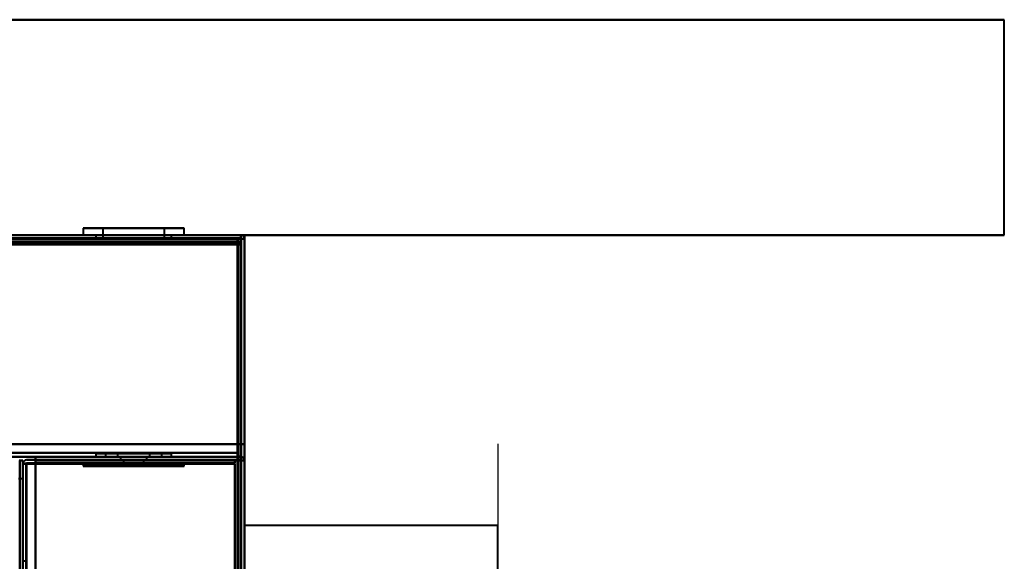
# Model space of a CAD drawing. Header units: millimetres. Extents: x -1087 to 1688, y -120 to 1046.
# Tile 77 of 78: x 550 to 705, y 922 to 1007. Entities that reach past the tile are written whole.
import ezdxf

# ---------------------------------------------------------------- set-up
doc = ezdxf.new("R2010")
doc.units = ezdxf.units.MM
doc.layers.add('A-GENM', color=13, linetype='Continuous', lineweight=40)
doc.layers.add('G-IMPT', color=8, linetype='Continuous', lineweight=40)

# ---------------------------------------------------------------- blocks, each defined once
blk = doc.blocks.new('Nexa Toit - 1000-755047-Arrière')
at = {"layer": 'A-GENM'}
for p, q in [((-705, 1007.37), (705, 1007.37)), ((705, 1007.37), (-705, 1007.37)), ((705, 973.37), (705, 1007.37)), ((705, 973.37), (705, 1007.37)), ((-705, 973.37), (705, 973.37)), ((705, 973.37), (-705, 973.37))]:
    blk.add_line(p, q, dxfattribs=at)
blk = doc.blocks.new('Maintenance r21 - Maintenance r21-755170-Arrière')
at = {"layer": 'A-GENM'}
for p, q in [((-585, 973.37), (585, 973.37)), ((585, 973.37), (-585, 973.37)), ((585, 973.37), (585, 0)), ((585, 0), (585, 973.37))]:
    blk.add_line(p, q, dxfattribs=at)
blk = doc.blocks.new('Souche connecteur circulaire R23 - Souche connecteur circulaire R23-755166-Arrière')
at = {"layer": 'A-GENM'}
for p, q in [((625, 927.5), (585, 927.5)), ((585, 927.5), (585, 770)), ((625, 770), (625, 927.5))]:
    blk.add_line(p, q, dxfattribs=at)
blk = doc.blocks.new('NEXA 1000 CALQUES_dwg-755156-Arrière')
at = {"layer": 'G-IMPT'}
for p, q in [((559.55, 974.47), (559.55, 973.37)), ((559.55, 974.47), (559.55, 973.37)), ((559.55, 974.47), (570.55, 974.47)), ((559.55, 974.47), (570.55, 974.47)), ((570.55, 974.47), (559.55, 974.47)), ((570.55, 974.47), (559.55, 974.47)), ((562.65, 974.47), (562.65, 972.87)), ((562.65, 974.47), (562.65, 972.87)), ((562.65, 974.47), (569.36, 974.47)), ((562.65, 974.47), (569.36, 974.47)), ((569.36, 974.47), (562.65, 974.47)), ((569.36, 974.47), (562.65, 974.47)), ((564.45, 974.47), (575.45, 974.47)), ((564.45, 974.47), (575.45, 974.47)), ((575.45, 974.47), (564.45, 974.47)), ((575.45, 974.47), (564.45, 974.47)), ((565.64, 974.47), (572.35, 974.47)), ((565.64, 974.47), (572.35, 974.47)), ((572.35, 974.47), (565.64, 974.47)), ((572.35, 974.47), (565.64, 974.47)), ((572.35, 972.87), (572.35, 974.47)), ((572.35, 972.87), (572.35, 974.47)), ((575.45, 973.37), (575.45, 974.47)), ((575.45, 973.37), (575.45, 974.47)), ((584.4, 973.37), (-584.4, 973.37)), ((583.9, 972.87), (179.1, 972.87)), ((559.55, 973.37), (575.45, 973.37)), ((559.55, 973.37), (575.45, 973.37)), ((559.55, 973.37), (575.45, 973.37)), ((559.55, 973.37), (575.45, 973.37)), ((564.45, 973.37), (559.55, 973.37)), ((570.55, 973.37), (559.55, 973.37)), ((564.45, 973.37), (559.55, 973.37)), ((570.55, 973.37), (559.55, 973.37)), ((561.5, 973.37), (561.5, 972.87)), ((561.5, 973.37), (561.5, 972.87)), ((567.5, 973.37), (561.5, 973.37)), ((567.5, 973.37), (561.5, 973.37)), ((561.5, 972.87), (567.5, 972.87)), ((561.5, 972.87), (567.5, 972.87)), ((561.55, 973.37), (561.55, 972.87)), ((561.55, 973.37), (561.55, 972.87)), ((561.55, 973.37), (569.78, 973.37)), ((561.55, 973.37), (569.78, 973.37)), ((569.78, 972.87), (561.55, 972.87)), ((569.78, 972.87), (561.55, 972.87)), ((562.65, 972.87), (569.36, 972.87)), ((562.65, 972.87), (569.36, 972.87)), ((572.35, 972.87), (562.65, 972.87)), ((572.35, 972.87), (562.65, 972.87)), ((572.35, 972.87), (562.65, 972.87)), ((572.35, 972.87), (562.65, 972.87)), ((575.45, 973.37), (564.45, 973.37)), ((575.45, 973.37), (564.45, 973.37)), ((565.22, 973.37), (573.45, 973.37)), ((565.22, 973.37), (573.45, 973.37)), ((573.45, 972.87), (565.22, 972.87)), ((573.45, 972.87), (565.22, 972.87)), ((565.64, 972.87), (572.35, 972.87)), ((565.64, 972.87), (572.35, 972.87)), ((573.5, 973.37), (567.5, 973.37)), ((573.5, 973.37), (567.5, 973.37)), ((567.5, 972.87), (573.5, 972.87)), ((567.5, 972.87), (573.5, 972.87)), ((569.36, 972.87), (572.35, 972.87)), ((569.36, 972.87), (572.35, 972.87)), ((573.45, 972.87), (569.78, 972.87)), ((573.45, 972.87), (569.78, 972.87)), ((573.45, 972.87), (573.45, 973.37)), ((573.45, 972.87), (573.45, 973.37)), ((573.5, 972.87), (573.5, 973.37)), ((573.5, 972.87), (573.5, 973.37)), ((583.9, 972.87), (583.9, 972.27)), ((583.9, 972.27), (583.9, 972.87)), ((583.9, 972.27), (584.5, 972.27)), ((584.5, 972.27), (583.9, 972.27)), ((584.4, 972.77), (584.4, 973.37)), ((584.4, 972.77), (584.4, 973.37)), ((584.4, 973.37), (584.4, 972.77)), ((584.4, 973.37), (584.4, 972.77)), ((584.4, 973.37), (584.4, 972.77)), ((584.4, 972.77), (584.4, 973.37)), ((585, 972.77), (584.4, 972.77)), ((584.4, 972.77), (585, 972.77)), ((584.5, 129.47), (584.5, 972.27)), ((-583.9, 938.37), (583.9, 938.37)), ((550, 937.77), (549.4, 937.77)), ((549.4, 937.77), (550, 937.77)), ((550, 128.97), (550, 937.77)), ((561.5, 938.87), (561.5, 938.37)), ((561.5, 938.87), (561.5, 938.37)), ((567.5, 938.87), (561.5, 938.87)), ((561.5, 938.87), (573.5, 938.87)), ((561.5, 938.87), (573.5, 938.87)), ((567.5, 938.87), (561.5, 938.87)), ((561.5, 938.87), (573.5, 938.87)), ((561.5, 938.87), (573.5, 938.87)), ((573.5, 938.37), (561.5, 938.37)), ((573.5, 938.37), (561.5, 938.37)), ((561.5, 938.37), (567.5, 938.37)), ((561.5, 938.37), (567.5, 938.37)), ((573.5, 938.37), (561.5, 938.37)), ((573.5, 938.37), (561.5, 938.37)), ((561.5, 938.37), (567.5, 938.37)), ((561.5, 938.37), (567.5, 938.37)), ((563.05, 938.87), (563.05, 938.37)), ((563.05, 938.87), (563.05, 938.37)), ((571.95, 938.87), (563.05, 938.87)), ((571.95, 938.87), (563.05, 938.87)), ((563.05, 938.87), (569.2, 938.87)), ((571.95, 938.87), (563.05, 938.87)), ((571.95, 938.87), (563.05, 938.87)), ((563.05, 938.87), (569.2, 938.87)), ((563.05, 938.37), (571.95, 938.37)), ((563.05, 938.37), (571.95, 938.37)), ((565.8, 938.37), (563.05, 938.37)), ((569.2, 938.37), (563.05, 938.37)), ((563.05, 938.37), (571.95, 938.37)), ((563.05, 938.37), (571.95, 938.37)), ((565.8, 938.37), (563.05, 938.37)), ((569.2, 938.37), (563.05, 938.37)), ((564.95, 938.87), (564.95, 938.37)), ((564.95, 938.87), (564.95, 938.37)), ((564.95, 938.87), (570.05, 938.87)), ((564.95, 938.87), (570.05, 938.87)), ((568.48, 938.87), (564.95, 938.87)), ((564.95, 938.87), (570.05, 938.87)), ((564.95, 938.87), (570.05, 938.87)), ((568.48, 938.87), (564.95, 938.87)), ((570.05, 938.37), (564.95, 938.37)), ((570.05, 938.37), (564.95, 938.37)), ((570.05, 938.37), (564.95, 938.37)), ((570.05, 938.37), (564.95, 938.37)), ((564.95, 938.37), (568.48, 938.37)), ((564.95, 938.37), (566.52, 938.37)), ((564.95, 938.37), (568.48, 938.37)), ((564.95, 938.37), (566.52, 938.37)), ((565.4, 938.37), (565.4, 937.87)), ((565.4, 938.37), (565.4, 937.87)), ((565.4, 938.37), (567.5, 938.37)), ((569.6, 938.37), (565.4, 938.37)), ((567.5, 938.37), (565.4, 938.37)), ((565.4, 938.37), (567.5, 938.37)), ((569.6, 938.37), (565.4, 938.37)), ((567.5, 938.37), (565.4, 938.37)), ((569.6, 937.87), (565.4, 937.87)), ((569.6, 937.87), (565.4, 937.87)), ((569.6, 937.87), (565.4, 937.87)), ((569.6, 937.87), (565.4, 937.87)), ((565.4, 937.87), (569.6, 937.87)), ((565.4, 937.87), (569.6, 937.87)), ((565.4, 937.87), (569.6, 937.87)), ((565.4, 937.87), (569.6, 937.87)), ((565.8, 938.87), (571.95, 938.87)), ((565.8, 938.87), (571.95, 938.87)), ((571.95, 938.37), (565.8, 938.37)), ((571.95, 938.37), (565.8, 938.37)), ((565.9, 937.87), (565.9, 937.37)), ((565.9, 937.87), (565.9, 937.37)), ((565.9, 937.87), (567.5, 937.87)), ((565.9, 937.87), (567.5, 937.87)), ((567.5, 937.87), (565.9, 937.87)), ((569.1, 937.87), (565.9, 937.87)), ((567.5, 937.87), (565.9, 937.87)), ((569.1, 937.87), (565.9, 937.87)), ((570.05, 938.87), (566.52, 938.87)), ((570.05, 938.87), (566.52, 938.87)), ((566.52, 938.37), (570.05, 938.37)), ((566.52, 938.37), (570.05, 938.37)), ((573.5, 938.87), (567.5, 938.87)), ((573.5, 938.87), (567.5, 938.87)), ((573.5, 938.87), (567.5, 938.87)), ((573.5, 938.87), (567.5, 938.87)), ((567.5, 938.37), (573.5, 938.37)), ((567.5, 938.37), (573.5, 938.37)), ((567.5, 938.37), (569.6, 938.37)), ((569.6, 938.37), (567.5, 938.37)), ((567.5, 938.37), (569.6, 938.37)), ((569.6, 938.37), (567.5, 938.37)), ((567.5, 937.87), (569.1, 937.87)), ((567.5, 937.87), (569.1, 937.87)), ((569.1, 937.87), (567.5, 937.87)), ((569.1, 937.87), (567.5, 937.87)), ((570.05, 938.87), (568.48, 938.87)), ((570.05, 938.87), (568.48, 938.87)), ((569.1, 937.37), (569.1, 937.87)), ((569.1, 937.37), (569.1, 937.87)), ((569.2, 938.87), (571.95, 938.87)), ((569.2, 938.87), (571.95, 938.87)), ((569.6, 937.87), (569.6, 938.37)), ((569.6, 937.87), (569.6, 938.37)), ((570.05, 938.37), (570.05, 938.87)), ((570.05, 938.37), (570.05, 938.87)), ((571.95, 938.37), (571.95, 938.87)), ((571.95, 938.37), (571.95, 938.87)), ((573.5, 938.37), (573.5, 938.87)), ((573.5, 938.37), (573.5, 938.87)), ((583.9, 938.97), (583.9, 938.37)), ((583.9, 938.97), (583.9, 938.37)), ((583.9, 938.37), (583.9, 938.97)), ((583.9, 938.37), (583.9, 938.97)), ((585, 937.77), (584.4, 937.77)), ((584.4, 937.77), (585, 937.77)), ((585, 937.77), (584.4, 937.77)), ((584.4, 937.77), (585, 937.77)), ((585, 128.97), (585, 937.77)), ((550, 937.27), (550, 129.47)), ((550, 937.27), (550.6, 937.27)), ((550.6, 937.27), (550, 937.27)), ((550.6, 937.27), (550, 937.27)), ((550, 937.27), (550.6, 937.27)), ((559.55, 937.37), (559.55, 936.87)), ((559.55, 937.37), (559.55, 936.87)), ((575.45, 937.37), (559.55, 937.37)), ((575.45, 937.37), (559.55, 937.37)), ((575.45, 937.37), (559.55, 937.37)), ((575.45, 937.37), (559.55, 937.37)), ((559.55, 937.37), (570.55, 937.37)), ((559.55, 937.37), (564.45, 937.37)), ((559.55, 937.37), (570.55, 937.37)), ((559.55, 937.37), (564.45, 937.37)), ((559.55, 936.87), (574.84, 936.87)), ((570.55, 936.87), (559.55, 936.87)), ((559.55, 936.87), (574.84, 936.87)), ((570.55, 936.87), (559.55, 936.87)), ((560.16, 936.87), (575.45, 936.87)), ((560.16, 936.87), (575.45, 936.87)), ((564.45, 937.37), (575.45, 937.37)), ((564.45, 937.37), (575.45, 937.37)), ((574.84, 936.87), (564.45, 936.87)), ((574.84, 936.87), (564.45, 936.87)), ((564.95, 937.37), (564.95, 936.87)), ((564.95, 937.37), (564.95, 936.87)), ((566.52, 937.37), (564.95, 937.37)), ((568.48, 937.37), (564.95, 937.37)), ((566.52, 937.37), (564.95, 937.37)), ((568.48, 937.37), (564.95, 937.37)), ((564.95, 937.37), (570.05, 937.37)), ((564.95, 937.37), (570.05, 937.37)), ((564.95, 937.37), (570.05, 937.37)), ((564.95, 937.37), (570.05, 937.37)), ((564.95, 936.87), (568.48, 936.87)), ((569.86, 936.87), (564.95, 936.87)), ((564.95, 936.87), (568.48, 936.87)), ((569.86, 936.87), (564.95, 936.87)), ((570.05, 936.87), (565.14, 936.87)), ((570.05, 936.87), (565.14, 936.87)), ((569.1, 937.37), (565.9, 937.37)), ((569.1, 937.37), (565.9, 937.37)), ((565.9, 937.37), (569.1, 937.37)), ((565.9, 937.37), (569.1, 937.37)), ((569.1, 937.37), (565.9, 937.37)), ((569.1, 937.37), (565.9, 937.37)), ((565.9, 937.37), (569.1, 937.37)), ((565.9, 937.37), (569.1, 937.37)), ((570.05, 937.37), (566.52, 937.37)), ((570.05, 937.37), (566.52, 937.37)), ((566.52, 936.87), (569.86, 936.87)), ((566.52, 936.87), (569.86, 936.87)), ((568.48, 936.87), (570.05, 936.87)), ((568.48, 936.87), (570.05, 936.87)), ((569.86, 936.87), (570.05, 936.87)), ((569.86, 936.87), (570.05, 936.87)), ((570.05, 936.87), (570.05, 937.37)), ((570.05, 936.87), (570.05, 937.37)), ((575.45, 936.87), (570.55, 936.87)), ((575.45, 936.87), (570.55, 936.87)), ((575.45, 936.87), (574.84, 936.87)), ((575.45, 936.87), (574.84, 936.87)), ((575.45, 936.87), (575.45, 937.37)), ((575.45, 936.87), (575.45, 937.37)), ((550, 934.87), (549.3, 934.87)), ((550, 934.87), (550, 763.37)), ((550, 763.37), (550, 934.87)), ((550.5, 921.87), (550, 921.87))]:
    blk.add_line(p, q, dxfattribs=at)
at = {"layer": 'G-IMPT', "flags": 128}
for points in [[(-584.4, 973.37), (-292.2, 973.37), (0, 973.37), (292.2, 973.37), (584.4, 973.37)], [(584.4, 973.37), (292.2, 973.37), (0, 973.37), (-292.2, 973.37), (-584.4, 973.37)], [(584.4, 973.37), (292.2, 973.37), (0, 973.37), (-292.2, 973.37), (-584.4, 973.37)], [(-584.4, 973.37), (-292.2, 973.37), (0, 973.37), (292.2, 973.37), (584.4, 973.37)], [(-584.4, 972.87), (-292.2, 972.87), (0, 972.87), (292.2, 972.87), (584.4, 972.87)], [(584.4, 972.87), (292.2, 972.87), (0, 972.87), (-292.2, 972.87), (-584.4, 972.87)], [(584.4, 972.77), (292.2, 972.77), (0, 972.77), (-292.2, 972.77), (-584.4, 972.77)], [(-584.4, 972.77), (-292.2, 972.77), (0, 972.77), (292.2, 972.77), (584.4, 972.77)], [(-584.4, 972.77), (-292.2, 972.77), (0, 972.77), (292.2, 972.77), (584.4, 972.77)], [(584.4, 972.77), (292.2, 972.77), (0, 972.77), (-292.2, 972.77), (-584.4, 972.77)], [(584.4, 972.77), (292.2, 972.77), (0, 972.77), (-292.2, 972.77), (-584.4, 972.77)], [(-584.4, 972.77), (-292.2, 972.77), (0, 972.77), (292.2, 972.77), (584.4, 972.77)], [(-584, 972.87), (-292, 972.87), (0, 972.87), (292, 972.87), (584, 972.87)], [(584, 972.87), (292, 972.87), (0, 972.87), (-292, 972.87), (-584, 972.87)], [(-584, 972.87), (-292, 972.87), (0, 972.87), (292, 972.87), (584, 972.87)], [(584, 972.87), (292, 972.87), (0, 972.87), (-292, 972.87), (-584, 972.87)], [(584.4, 973.37), (482.95, 973.37), (381.5, 973.37), (280.05, 973.37), (178.6, 973.37)], [(584.4, 973.37), (482.95, 973.37), (381.5, 973.37), (280.05, 973.37), (178.6, 973.37)], [(178.6, 973.37), (280.05, 973.37), (381.5, 973.37), (482.95, 973.37), (584.4, 973.37)], [(178.6, 973.37), (280.05, 973.37), (381.5, 973.37), (482.95, 973.37), (584.4, 973.37)], [(178.6, 972.87), (280.05, 972.87), (381.5, 972.87), (482.95, 972.87), (584.4, 972.87)], [(584.4, 972.77), (482.95, 972.77), (381.5, 972.77), (280.05, 972.77), (178.6, 972.77)], [(584.4, 972.77), (482.95, 972.77), (381.5, 972.77), (280.05, 972.77), (178.6, 972.77)], [(178.6, 972.77), (280.05, 972.77), (381.5, 972.77), (482.95, 972.77), (584.4, 972.77)], [(583.9, 972.87), (482.7, 972.87), (381.5, 972.87), (280.3, 972.87), (179.1, 972.87)], [(179.1, 972.87), (280.3, 972.87), (381.5, 972.87), (482.7, 972.87), (583.9, 972.87)], [(583.9, 972.87), (482.7, 972.87), (381.5, 972.87), (280.3, 972.87), (179.1, 972.87)], [(179.1, 972.87), (280.3, 972.87), (381.5, 972.87), (482.7, 972.87), (583.9, 972.87)], [(583.9, 972.87), (482.7, 972.87), (381.5, 972.87), (280.3, 972.87), (179.1, 972.87)], [(179.1, 972.87), (280.3, 972.87), (381.5, 972.87), (482.7, 972.87), (583.9, 972.87)], [(583.9, 972.37), (482.7, 972.37), (381.5, 972.37), (280.3, 972.37), (179.1, 972.37)], [(179.1, 972.37), (280.3, 972.37), (381.5, 972.37), (482.7, 972.37), (583.9, 972.37)], [(583.9, 972.37), (482.7, 972.37), (381.5, 972.37), (280.3, 972.37), (179.1, 972.37)], [(179.1, 972.27), (280.3, 972.27), (381.5, 972.27), (482.7, 972.27), (583.9, 972.27)], [(179.1, 972.27), (280.3, 972.27), (381.5, 972.27), (482.7, 972.27), (583.9, 972.27)], [(583.9, 972.27), (482.7, 972.27), (381.5, 972.27), (280.3, 972.27), (179.1, 972.27)], [(583.9, 972.87), (583.9, 972.75), (583.9, 972.62), (583.9, 972.5), (583.9, 972.37)], [(583.9, 972.37), (583.9, 972.5), (583.9, 972.62), (583.9, 972.75), (583.9, 972.87)], [(584.4, 972.87), (584.27, 972.87), (584.15, 972.87), (584.02, 972.87), (583.9, 972.87)], [(583.9, 972.87), (584.02, 972.87), (584.15, 972.87), (584.27, 972.87), (584.4, 972.87)], [(583.9, 972.32), (583.9, 972.33), (583.9, 972.35), (583.9, 972.36), (583.9, 972.37)], [(583.9, 972.27), (583.9, 972.28), (583.9, 972.3), (583.9, 972.31), (583.9, 972.32)], [(583.9, 972.27), (583.9, 761.57), (583.9, 550.87), (583.9, 340.17), (583.9, 129.47)], [(583.9, 129.47), (583.9, 340.17), (583.9, 550.87), (583.9, 761.57), (583.9, 972.27)], [(583.9, 972.27), (583.9, 761.57), (583.9, 550.87), (583.9, 340.17), (583.9, 129.47)], [(583.95, 972.27), (583.94, 972.27), (583.92, 972.27), (583.91, 972.27), (583.9, 972.27)], [(584, 972.87), (583.99, 964.37), (583.97, 955.87), (583.96, 947.37), (583.95, 938.87)], [(583.95, 938.87), (583.96, 947.37), (583.97, 955.87), (583.99, 964.37), (584, 972.87)], [(584, 972.27), (583.99, 972.27), (583.97, 972.27), (583.96, 972.27), (583.95, 972.27)], [(584, 938.87), (584, 947.37), (584, 955.87), (584, 964.37), (584, 972.87)], [(584, 972.87), (584, 964.37), (584, 955.87), (584, 947.37), (584, 938.87)], [(584, 129.47), (584, 340.17), (584, 550.87), (584, 761.57), (584, 972.27)], [(584, 972.27), (584, 761.57), (584, 550.87), (584, 340.17), (584, 129.47)], [(584.5, 972.27), (584.37, 972.27), (584.25, 972.27), (584.12, 972.27), (584, 972.27)], [(584, 129.47), (584, 340.17), (584, 550.87), (584, 761.57), (584, 972.27)], [(584, 972.27), (584.12, 972.27), (584.25, 972.27), (584.37, 972.27), (584.5, 972.27)], [(584.4, 973.37), (584.4, 973.23), (584.4, 973.1), (584.4, 972.96), (584.4, 972.82)], [(584.4, 972.82), (584.4, 972.96), (584.4, 973.1), (584.4, 973.23), (584.4, 973.37)], [(584.45, 972.82), (584.44, 972.96), (584.42, 973.1), (584.41, 973.23), (584.4, 973.37)], [(584.4, 973.37), (584.41, 973.23), (584.42, 973.1), (584.44, 972.96), (584.45, 972.82)], [(584.4, 972.87), (584.4, 973), (584.4, 973.12), (584.4, 973.25), (584.4, 973.37)], [(584.4, 973.37), (584.4, 973.25), (584.4, 973.12), (584.4, 973), (584.4, 972.87)], [(584.4, 972.87), (584.4, 972.86), (584.4, 972.85), (584.4, 972.83), (584.4, 972.82)], [(584.4, 972.82), (584.4, 964.71), (584.4, 956.6), (584.4, 948.48), (584.4, 940.37)], [(584.4, 940.37), (584.4, 948.48), (584.4, 956.6), (584.4, 964.71), (584.4, 972.82)], [(584.4, 972.82), (584.4, 972.81), (584.4, 972.8), (584.4, 972.78), (584.4, 972.77)], [(584.4, 940.37), (584.4, 948.47), (584.4, 956.57), (584.4, 964.67), (584.4, 972.77)], [(584.4, 972.77), (584.4, 964.67), (584.4, 956.57), (584.4, 948.47), (584.4, 940.37)], [(584.4, 940.37), (584.4, 948.47), (584.4, 956.57), (584.4, 964.67), (584.4, 972.77)], [(584.4, 972.77), (584.4, 964.67), (584.4, 956.57), (584.4, 948.47), (584.4, 940.37)], [(584.4, 972.77), (584.4, 964.67), (584.4, 956.57), (584.4, 948.47), (584.4, 940.37)], [(584.4, 940.37), (584.4, 948.47), (584.4, 956.57), (584.4, 964.67), (584.4, 972.77)], [(584.4, 128.97), (584.4, 339.92), (584.4, 550.87), (584.4, 761.82), (584.4, 972.77)], [(584.4, 972.77), (584.4, 761.82), (584.4, 550.87), (584.4, 339.92), (584.4, 128.97)], [(584.4, 972.77), (584.41, 972.77), (584.42, 972.77), (584.44, 972.77), (584.45, 972.77)], [(584.4, 128.97), (584.4, 339.92), (584.4, 550.87), (584.4, 761.82), (584.4, 972.77)], [(584.5, 940.37), (584.49, 948.48), (584.47, 956.6), (584.46, 964.71), (584.45, 972.82)], [(584.45, 972.82), (584.46, 964.71), (584.47, 956.6), (584.49, 948.48), (584.5, 940.37)], [(584.45, 972.77), (584.46, 972.77), (584.47, 972.77), (584.49, 972.77), (584.5, 972.77)], [(584.5, 940.37), (584.5, 948.47), (584.5, 956.57), (584.5, 964.67), (584.5, 972.77)], [(584.5, 972.77), (584.5, 964.67), (584.5, 956.57), (584.5, 948.47), (584.5, 940.37)], [(584.5, 972.27), (584.5, 972.4), (584.5, 972.52), (584.5, 972.65), (584.5, 972.77)], [(584.5, 972.77), (584.5, 761.82), (584.5, 550.87), (584.5, 339.92), (584.5, 128.97)], [(584.5, 972.77), (584.62, 972.77), (584.75, 972.77), (584.87, 972.77), (585, 972.77)], [(584.5, 972.77), (584.5, 972.65), (584.5, 972.52), (584.5, 972.4), (584.5, 972.27)], [(585, 972.77), (584.87, 972.77), (584.75, 972.77), (584.62, 972.77), (584.5, 972.77)], [(584.5, 129.47), (584.5, 340.17), (584.5, 550.87), (584.5, 761.57), (584.5, 972.27)], [(584.5, 972.27), (584.5, 761.57), (584.5, 550.87), (584.5, 340.17), (584.5, 129.47)], [(584.5, 129.47), (584.5, 340.17), (584.5, 550.87), (584.5, 761.57), (584.5, 972.27)], [(584.5, 972.27), (584.5, 761.57), (584.5, 550.87), (584.5, 340.17), (584.5, 129.47)], [(584.5, 129.47), (584.5, 340.17), (584.5, 550.87), (584.5, 761.57), (584.5, 972.27)], [(584.5, 972.27), (584.5, 761.57), (584.5, 550.87), (584.5, 340.17), (584.5, 129.47)], [(585, 972.77), (585, 964.67), (585, 956.57), (585, 948.47), (585, 940.37)], [(585, 940.37), (585, 948.47), (585, 956.57), (585, 964.67), (585, 972.77)], [(585, 972.77), (585, 964.67), (585, 956.57), (585, 948.47), (585, 940.37)], [(585, 940.37), (585, 948.47), (585, 956.57), (585, 964.67), (585, 972.77)], [(585, 972.77), (585, 761.82), (585, 550.87), (585, 339.92), (585, 128.97)], [(585, 876.17), (585, 900.32), (585, 924.47), (585, 948.62), (585, 972.77)], [(585, 128.97), (585, 339.92), (585, 550.87), (585, 761.82), (585, 972.77)], [(585, 972.77), (585, 948.62), (585, 924.47), (585, 900.32), (585, 876.17)], [(583.9, 971.87), (291.95, 971.87), (0, 971.87), (-291.95, 971.87), (-583.9, 971.87)], [(-583.9, 971.87), (-291.95, 971.87), (0, 971.87), (291.95, 971.87), (583.9, 971.87)], [(583.9, 971.87), (291.95, 971.87), (0, 971.87), (-291.95, 971.87), (-583.9, 971.87)], [(-583.9, 971.87), (-291.95, 971.87), (0, 971.87), (291.95, 971.87), (583.9, 971.87)], [(-583.9, 971.87), (-291.95, 971.87), (0, 971.87), (291.95, 971.87), (583.9, 971.87)], [(583.9, 971.87), (291.95, 971.87), (0, 971.87), (-291.95, 971.87), (-583.9, 971.87)], [(-583.9, 971.87), (-291.95, 971.87), (0, 971.87), (291.95, 971.87), (583.9, 971.87)], [(583.9, 971.87), (291.95, 971.87), (0, 971.87), (-291.95, 971.87), (-583.9, 971.87)], [(583.9, 971.87), (583.9, 963.62), (583.9, 955.37), (583.9, 947.12), (583.9, 938.87)], [(583.9, 940.37), (583.9, 948.25), (583.9, 956.12), (583.9, 964), (583.9, 971.87)], [(583.9, 938.87), (583.9, 947.12), (583.9, 955.37), (583.9, 963.62), (583.9, 971.87)], [(583.9, 971.87), (583.9, 964), (583.9, 956.12), (583.9, 948.25), (583.9, 940.37)], [(583.95, 938.87), (583.94, 947.12), (583.92, 955.37), (583.91, 963.62), (583.9, 971.87)], [(583.9, 971.87), (583.9, 964), (583.9, 956.12), (583.9, 948.25), (583.9, 940.37)], [(583.9, 971.87), (583.91, 963.62), (583.92, 955.37), (583.94, 947.12), (583.95, 938.87)], [(583.9, 940.37), (583.9, 948.25), (583.9, 956.12), (583.9, 964), (583.9, 971.87)], [(584, 971.87), (583.99, 963.62), (583.97, 955.37), (583.96, 947.12), (583.95, 938.87)], [(583.95, 938.87), (583.96, 947.12), (583.97, 955.37), (583.99, 963.62), (584, 971.87)], [(584.5, 971.87), (584.37, 971.87), (584.25, 971.87), (584.12, 971.87), (584, 971.87)], [(584, 971.87), (584.12, 971.87), (584.25, 971.87), (584.37, 971.87), (584.5, 971.87)], [(584, 971.87), (584, 963.62), (584, 955.37), (584, 947.12), (584, 938.87)], [(584, 938.87), (584, 947.12), (584, 955.37), (584, 963.62), (584, 971.87)], [(584, 971.87), (584.12, 971.87), (584.25, 971.87), (584.37, 971.87), (584.5, 971.87)], [(584.5, 971.87), (584.37, 971.87), (584.25, 971.87), (584.12, 971.87), (584, 971.87)], [(584.5, 940.37), (584.5, 948.25), (584.5, 956.12), (584.5, 964), (584.5, 971.87)], [(584.5, 971.87), (584.5, 964), (584.5, 956.12), (584.5, 948.25), (584.5, 940.37)], [(584.5, 940.37), (584.5, 948.25), (584.5, 956.12), (584.5, 964), (584.5, 971.87)], [(584.5, 971.87), (584.5, 964), (584.5, 956.12), (584.5, 948.25), (584.5, 940.37)], [(-584.4, 940.37), (-292.2, 940.37), (0, 940.37), (292.2, 940.37), (584.4, 940.37)], [(584.4, 940.37), (292.2, 940.37), (0, 940.37), (-292.2, 940.37), (-584.4, 940.37)], [(584.4, 940.37), (292.2, 940.37), (0, 940.37), (-292.2, 940.37), (-584.4, 940.37)], [(-584.4, 940.37), (-292.2, 940.37), (0, 940.37), (292.2, 940.37), (584.4, 940.37)], [(-583.9, 940.37), (-291.95, 940.37), (0, 940.37), (291.95, 940.37), (583.9, 940.37)], [(583.9, 940.37), (291.95, 940.37), (0, 940.37), (-291.95, 940.37), (-583.9, 940.37)], [(583.9, 940.37), (291.95, 940.37), (0, 940.37), (-291.95, 940.37), (-583.9, 940.37)], [(-583.9, 940.37), (-291.95, 940.37), (0, 940.37), (291.95, 940.37), (583.9, 940.37)], [(583.9, 940.37), (583.9, 940.02), (583.9, 939.67), (583.9, 939.32), (583.9, 938.97)], [(583.9, 938.97), (583.9, 939.32), (583.9, 939.67), (583.9, 940.02), (583.9, 940.37)], [(583.9, 940.37), (583.9, 940.02), (583.9, 939.67), (583.9, 939.32), (583.9, 938.97)], [(583.9, 938.97), (583.9, 939.32), (583.9, 939.67), (583.9, 940.02), (583.9, 940.37)], [(583.9, 940.37), (584.02, 940.37), (584.15, 940.37), (584.27, 940.37), (584.4, 940.37)], [(584.4, 940.37), (584.27, 940.37), (584.15, 940.37), (584.02, 940.37), (583.9, 940.37)], [(584.4, 940.37), (584.27, 940.37), (584.15, 940.37), (584.02, 940.37), (583.9, 940.37)], [(583.9, 940.37), (584.02, 940.37), (584.15, 940.37), (584.27, 940.37), (584.4, 940.37)], [(584.5, 938.97), (584.5, 939.32), (584.5, 939.67), (584.5, 940.02), (584.5, 940.37)], [(584.5, 940.37), (584.5, 940.02), (584.5, 939.67), (584.5, 939.32), (584.5, 938.97)], [(584.5, 938.97), (584.5, 939.32), (584.5, 939.67), (584.5, 940.02), (584.5, 940.37)], [(584.5, 940.37), (584.5, 940.02), (584.5, 939.67), (584.5, 939.32), (584.5, 938.97)], [(584.5, 940.37), (584.62, 940.37), (584.75, 940.37), (584.87, 940.37), (585, 940.37)], [(585, 940.37), (584.87, 940.37), (584.75, 940.37), (584.62, 940.37), (584.5, 940.37)], [(585, 940.37), (584.87, 940.37), (584.75, 940.37), (584.62, 940.37), (584.5, 940.37)], [(584.5, 940.37), (584.62, 940.37), (584.75, 940.37), (584.87, 940.37), (585, 940.37)], [(583.9, 938.97), (291.95, 938.97), (0, 938.97), (-291.95, 938.97), (-583.9, 938.97)], [(-583.9, 938.97), (-291.95, 938.97), (0, 938.97), (291.95, 938.97), (583.9, 938.97)], [(583.9, 938.97), (291.95, 938.97), (0, 938.97), (-291.95, 938.97), (-583.9, 938.97)], [(-583.9, 938.97), (-291.95, 938.97), (0, 938.97), (291.95, 938.97), (583.9, 938.97)], [(-552, 938.37), (-276, 938.37), (0, 938.37), (276, 938.37), (552, 938.37)], [(552, 938.37), (276, 938.37), (0, 938.37), (-276, 938.37), (-552, 938.37)], [(552, 938.37), (551.35, 938.37), (550.7, 938.37), (550.05, 938.37), (549.4, 938.37)], [(549.4, 938.37), (550.05, 938.37), (550.7, 938.37), (551.35, 938.37), (552, 938.37)], [(549.5, 937.77), (549.49, 937.77), (549.48, 937.77), (549.46, 937.77), (549.45, 937.77)], [(550, 937.77), (549.88, 937.77), (549.75, 937.77), (549.63, 937.77), (549.5, 937.77)], [(549.5, 937.27), (549.5, 937.4), (549.5, 937.52), (549.5, 937.65), (549.5, 937.77)], [(549.5, 937.77), (549.63, 937.77), (549.75, 937.77), (549.88, 937.77), (550, 937.77)], [(549.5, 128.97), (549.5, 331.17), (549.5, 533.37), (549.5, 735.57), (549.5, 937.77)], [(549.5, 937.77), (549.5, 937.65), (549.5, 937.52), (549.5, 937.4), (549.5, 937.27)], [(550, 128.97), (550, 331.17), (550, 533.37), (550, 735.57), (550, 937.77)], [(550, 937.77), (550, 937.65), (550, 937.52), (550, 937.4), (550, 937.27)], [(550, 937.27), (550, 937.4), (550, 937.52), (550, 937.65), (550, 937.77)], [(550, 937.77), (550, 735.57), (550, 533.37), (550, 331.17), (550, 128.97)], [(550.6, 937.87), (550.95, 937.87), (551.3, 937.87), (551.65, 937.87), (552, 937.87)], [(552, 937.87), (551.65, 937.87), (551.3, 937.87), (550.95, 937.87), (550.6, 937.87)], [(550.6, 937.87), (550.95, 937.87), (551.3, 937.87), (551.65, 937.87), (552, 937.87)], [(552, 937.87), (551.65, 937.87), (551.3, 937.87), (550.95, 937.87), (550.6, 937.87)], [(552, 938.37), (559.97, 938.37), (567.95, 938.37), (575.92, 938.37), (583.9, 938.37)], [(583.9, 938.37), (575.92, 938.37), (567.95, 938.37), (559.97, 938.37), (552, 938.37)], [(552, 937.87), (552, 938), (552, 938.12), (552, 938.25), (552, 938.37)], [(552, 938.37), (552, 938.25), (552, 938.12), (552, 938), (552, 937.87)], [(552, 937.87), (552, 938), (552, 938.12), (552, 938.25), (552, 938.37)], [(552, 938.37), (560.1, 938.37), (568.2, 938.37), (576.3, 938.37), (584.4, 938.37)], [(584.4, 938.37), (576.3, 938.37), (568.2, 938.37), (560.1, 938.37), (552, 938.37)], [(552, 938.37), (552, 938.25), (552, 938.12), (552, 938), (552, 937.87)], [(583.9, 938.37), (575.92, 938.37), (567.95, 938.37), (559.97, 938.37), (552, 938.37)], [(552, 938.37), (560.1, 938.37), (568.2, 938.37), (576.3, 938.37), (584.4, 938.37)], [(584.4, 938.37), (576.3, 938.37), (568.2, 938.37), (560.1, 938.37), (552, 938.37)], [(552, 938.37), (559.97, 938.37), (567.95, 938.37), (575.92, 938.37), (583.9, 938.37)], [(552, 937.87), (559.87, 937.87), (567.75, 937.87), (575.62, 937.87), (583.5, 937.87)], [(583.5, 937.87), (575.62, 937.87), (567.75, 937.87), (559.87, 937.87), (552, 937.87)], [(584.45, 937.82), (576.34, 937.83), (568.22, 937.85), (560.11, 937.86), (552, 937.87)], [(552, 937.87), (560.11, 937.86), (568.22, 937.85), (576.34, 937.83), (584.45, 937.82)], [(583.5, 937.87), (575.62, 937.87), (567.75, 937.87), (559.87, 937.87), (552, 937.87)], [(552, 937.87), (560.1, 937.87), (568.2, 937.87), (576.3, 937.87), (584.4, 937.87)], [(584.4, 937.87), (576.3, 937.87), (568.2, 937.87), (560.1, 937.87), (552, 937.87)], [(552, 937.87), (559.87, 937.87), (567.75, 937.87), (575.62, 937.87), (583.5, 937.87)], [(552, 937.27), (552, 937.4), (552, 937.52), (552, 937.65), (552, 937.77)], [(552, 937.77), (552, 735.57), (552, 533.37), (552, 331.17), (552, 128.97)], [(584.4, 937.77), (576.3, 937.77), (568.2, 937.77), (560.1, 937.77), (552, 937.77)], [(552, 937.77), (560.11, 937.77), (568.22, 937.77), (576.34, 937.77), (584.45, 937.77)], [(584.4, 937.77), (576.3, 937.77), (568.2, 937.77), (560.1, 937.77), (552, 937.77)], [(552, 937.77), (552, 735.57), (552, 533.37), (552, 331.17), (552, 128.97)], [(552, 937.77), (552, 937.65), (552, 937.52), (552, 937.4), (552, 937.27)], [(552, 128.97), (552, 331.17), (552, 533.37), (552, 735.57), (552, 937.77)], [(584.45, 937.77), (576.34, 937.77), (568.22, 937.77), (560.11, 937.77), (552, 937.77)], [(552, 937.77), (560.1, 937.77), (568.2, 937.77), (576.3, 937.77), (584.4, 937.77)], [(584.4, 937.77), (576.3, 937.77), (568.2, 937.77), (560.1, 937.77), (552, 937.77)], [(552, 937.77), (552, 937.65), (552, 937.52), (552, 937.4), (552, 937.27)], [(552, 937.27), (552, 937.4), (552, 937.52), (552, 937.65), (552, 937.77)], [(552, 937.77), (560.1, 937.77), (568.2, 937.77), (576.3, 937.77), (584.4, 937.77)], [(552, 128.97), (552, 331.17), (552, 533.37), (552, 735.57), (552, 937.77)], [(552, 937.77), (560.1, 937.77), (568.2, 937.77), (576.3, 937.77), (584.4, 937.77)], [(583.5, 937.37), (583.5, 937.5), (583.5, 937.62), (583.5, 937.75), (583.5, 937.87)], [(583.5, 937.87), (583.5, 937.75), (583.5, 937.62), (583.5, 937.5), (583.5, 937.37)], [(583.5, 937.87), (583.5, 937.75), (583.5, 937.62), (583.5, 937.5), (583.5, 937.37)], [(583.5, 937.37), (583.5, 937.5), (583.5, 937.62), (583.5, 937.75), (583.5, 937.87)], [(583.9, 938.87), (583.9, 938.75), (583.9, 938.62), (583.9, 938.5), (583.9, 938.37)], [(583.9, 938.37), (583.9, 938.5), (583.9, 938.62), (583.9, 938.75), (583.9, 938.87)], [(583.95, 938.87), (583.94, 938.75), (583.92, 938.62), (583.91, 938.5), (583.9, 938.37)], [(583.9, 938.37), (583.91, 938.5), (583.92, 938.62), (583.94, 938.75), (583.95, 938.87)], [(584.4, 128.97), (584.4, 331.17), (584.4, 533.37), (584.4, 735.57), (584.4, 937.77)], [(584.4, 937.77), (584.4, 735.57), (584.4, 533.37), (584.4, 331.17), (584.4, 128.97)], [(584.4, 876.17), (584.4, 891.57), (584.4, 906.97), (584.4, 922.37), (584.4, 937.77)], [(584.4, 937.77), (584.4, 735.57), (584.4, 533.37), (584.4, 331.17), (584.4, 128.97)], [(584.4, 937.77), (584.4, 922.37), (584.4, 906.97), (584.4, 891.57), (584.4, 876.17)], [(584.4, 876.17), (584.4, 891.57), (584.4, 906.97), (584.4, 922.37), (584.4, 937.77)], [(585, 937.77), (584.86, 937.78), (584.72, 937.8), (584.59, 937.81), (584.45, 937.82)], [(584.45, 937.82), (584.59, 937.81), (584.72, 937.8), (584.86, 937.78), (585, 937.77)], [(584.45, 937.77), (584.59, 937.77), (584.72, 937.77), (584.86, 937.77), (585, 937.77)], [(585, 937.77), (584.86, 937.77), (584.72, 937.77), (584.59, 937.77), (584.45, 937.77)], [(584.5, 128.97), (584.5, 331.17), (584.5, 533.37), (584.5, 735.57), (584.5, 937.77)], [(584.5, 937.77), (584.5, 922.37), (584.5, 906.97), (584.5, 891.57), (584.5, 876.17)], [(585, 128.97), (585, 331.17), (585, 533.37), (585, 735.57), (585, 937.77)], [(585, 937.77), (585, 922.37), (585, 906.97), (585, 891.57), (585, 876.17)], [(585, 876.17), (585, 891.57), (585, 906.97), (585, 922.37), (585, 937.77)], [(585, 937.77), (585, 735.57), (585, 533.37), (585, 331.17), (585, 128.97)], [(549.5, 129.47), (549.5, 331.42), (549.5, 533.37), (549.5, 735.32), (549.5, 937.27)], [(549.5, 937.27), (549.5, 735.32), (549.5, 533.37), (549.5, 331.42), (549.5, 129.47)], [(550.55, 937.32), (550.41, 937.31), (550.27, 937.3), (550.14, 937.28), (550, 937.27)], [(550, 937.27), (550.14, 937.28), (550.27, 937.3), (550.41, 937.31), (550.55, 937.32)], [(550, 937.27), (550, 735.32), (550, 533.37), (550, 331.42), (550, 129.47)], [(550.55, 937.27), (550.41, 937.27), (550.27, 937.27), (550.14, 937.27), (550, 937.27)], [(550, 937.27), (550.14, 937.27), (550.27, 937.27), (550.41, 937.27), (550.55, 937.27)], [(550, 161.37), (550, 355.35), (550, 549.32), (550, 743.3), (550, 937.27)], [(550, 937.27), (550, 735.32), (550, 533.37), (550, 331.42), (550, 129.47)], [(550, 129.47), (550, 331.42), (550, 533.37), (550, 735.32), (550, 937.27)], [(550, 129.47), (550, 331.42), (550, 533.37), (550, 735.32), (550, 937.27)], [(550, 937.27), (550, 743.3), (550, 549.32), (550, 355.35), (550, 161.37)], [(550.5, 937.27), (550.5, 735.32), (550.5, 533.37), (550.5, 331.42), (550.5, 129.47)], [(550.5, 129.47), (550.5, 331.42), (550.5, 533.37), (550.5, 735.32), (550.5, 937.27)], [(583.5, 937.37), (575.26, 937.36), (567.02, 937.35), (558.79, 937.33), (550.55, 937.32)], [(550.55, 937.32), (558.79, 937.33), (567.02, 937.35), (575.26, 937.36), (583.5, 937.37)], [(583.5, 937.27), (575.26, 937.27), (567.02, 937.27), (558.79, 937.27), (550.55, 937.27)], [(550.55, 937.27), (558.79, 937.27), (567.02, 937.27), (575.26, 937.27), (583.5, 937.27)], [(550.6, 937.37), (558.82, 937.37), (567.05, 937.37), (575.27, 937.37), (583.5, 937.37)], [(583.5, 937.37), (575.27, 937.37), (567.05, 937.37), (558.82, 937.37), (550.6, 937.37)], [(552, 937.27), (551.65, 937.27), (551.3, 937.27), (550.95, 937.27), (550.6, 937.27)], [(550.6, 937.27), (550.6, 735.32), (550.6, 533.37), (550.6, 331.42), (550.6, 129.47)], [(550.6, 937.27), (550.95, 937.27), (551.3, 937.27), (551.65, 937.27), (552, 937.27)], [(550.6, 129.47), (550.6, 331.42), (550.6, 533.37), (550.6, 735.32), (550.6, 937.27)], [(550.6, 129.47), (550.6, 331.42), (550.6, 533.37), (550.6, 735.32), (550.6, 937.27)], [(550.6, 937.27), (558.82, 937.27), (567.05, 937.27), (575.27, 937.27), (583.5, 937.27)], [(550.6, 129.47), (550.6, 331.42), (550.6, 533.37), (550.6, 735.32), (550.6, 937.27)], [(550.6, 937.27), (550.95, 937.27), (551.3, 937.27), (551.65, 937.27), (552, 937.27)], [(552, 937.27), (551.65, 937.27), (551.3, 937.27), (550.95, 937.27), (550.6, 937.27)], [(550.6, 937.27), (550.6, 735.32), (550.6, 533.37), (550.6, 331.42), (550.6, 129.47)], [(583.5, 937.27), (575.27, 937.27), (567.05, 937.27), (558.82, 937.27), (550.6, 937.27)], [(550.6, 937.27), (550.6, 735.32), (550.6, 533.37), (550.6, 331.42), (550.6, 129.47)], [(552, 129.47), (552, 331.42), (552, 533.37), (552, 735.32), (552, 937.27)], [(552, 937.27), (552, 735.32), (552, 533.37), (552, 331.42), (552, 129.47)], [(552, 937.27), (559.87, 937.27), (567.75, 937.27), (575.62, 937.27), (583.5, 937.27)], [(583.5, 937.27), (575.62, 937.27), (567.75, 937.27), (559.87, 937.27), (552, 937.27)], [(552, 129.47), (552, 331.42), (552, 533.37), (552, 735.32), (552, 937.27)], [(552, 937.27), (552, 735.32), (552, 533.37), (552, 331.42), (552, 129.47)], [(552, 937.27), (559.87, 937.27), (567.75, 937.27), (575.62, 937.27), (583.5, 937.27)], [(583.5, 937.27), (575.62, 937.27), (567.75, 937.27), (559.87, 937.27), (552, 937.27)], [(583.5, 937.27), (583.5, 735.32), (583.5, 533.37), (583.5, 331.42), (583.5, 129.47)], [(583.5, 129.47), (583.5, 331.42), (583.5, 533.37), (583.5, 735.32), (583.5, 937.27)], [(583.5, 937.27), (583.5, 735.32), (583.5, 533.37), (583.5, 331.42), (583.5, 129.47)], [(583.5, 876.17), (583.5, 891.45), (583.5, 906.72), (583.5, 922), (583.5, 937.27)], [(583.5, 937.27), (583.5, 922), (583.5, 906.72), (583.5, 891.45), (583.5, 876.17)], [(583.5, 876.17), (583.5, 891.45), (583.5, 906.72), (583.5, 922), (583.5, 937.27)], [(583.5, 937.27), (583.5, 922), (583.5, 906.72), (583.5, 891.45), (583.5, 876.17)], [(583.5, 129.47), (583.5, 331.42), (583.5, 533.37), (583.5, 735.32), (583.5, 937.27)]]:
    blk.add_lwpolyline(points, dxfattribs=at)
at = {"layer": 'G-IMPT'}
for centre, start, end in [((584.4, 972.77), 0, 90), ((584.4, 972.77), 0, 90), ((584.4, 972.77), 0, 90), ((584.4, 972.77), 0, 90), ((550.6, 937.27), 90, 180), ((550.6, 937.27), 90, 180), ((550.6, 937.27), 90, 180), ((550.6, 937.27), 90, 180), ((583.9, 938.97), 270, 0), ((583.9, 938.97), 270, 0), ((583.9, 938.97), 270, 0), ((583.9, 938.97), 270, 0), ((584.4, 937.77), 0, 90), ((584.4, 937.77), 0, 90), ((584.4, 937.77), 0, 90), ((584.4, 937.77), 0, 90)]:
    blk.add_arc(centre, 0.6, start, end, dxfattribs=at)

msp = doc.modelspace()

# ---------------------------------------------------------------- linework, layer by layer
at = {"color": 1, "lineweight": 30}
for p, q in [((625, 940.44), (625, 914.56)), ((625, 612.5), (625, 927.5))]:
    msp.add_line(p, q, dxfattribs=at)
at = {"color": 94, "lineweight": 30}
msp.add_line((625, 612.5), (625, 927.5), dxfattribs=at)

# ---------------------------------------------------------------- block references
at = {"layer": 'A-GENM'}
for name in ['Nexa Toit - 1000-755047-Arrière', 'Maintenance r21 - Maintenance r21-755170-Arrière', 'Souche connecteur circulaire R23 - Souche connecteur circulaire R23-755166-Arrière']:
    msp.add_blockref(name, (0, 0), dxfattribs=at)
at = {"layer": 'G-IMPT'}
msp.add_blockref('NEXA 1000 CALQUES_dwg-755156-Arrière', (0, 0), dxfattribs=at)

doc.saveas('drawing.dxf')
